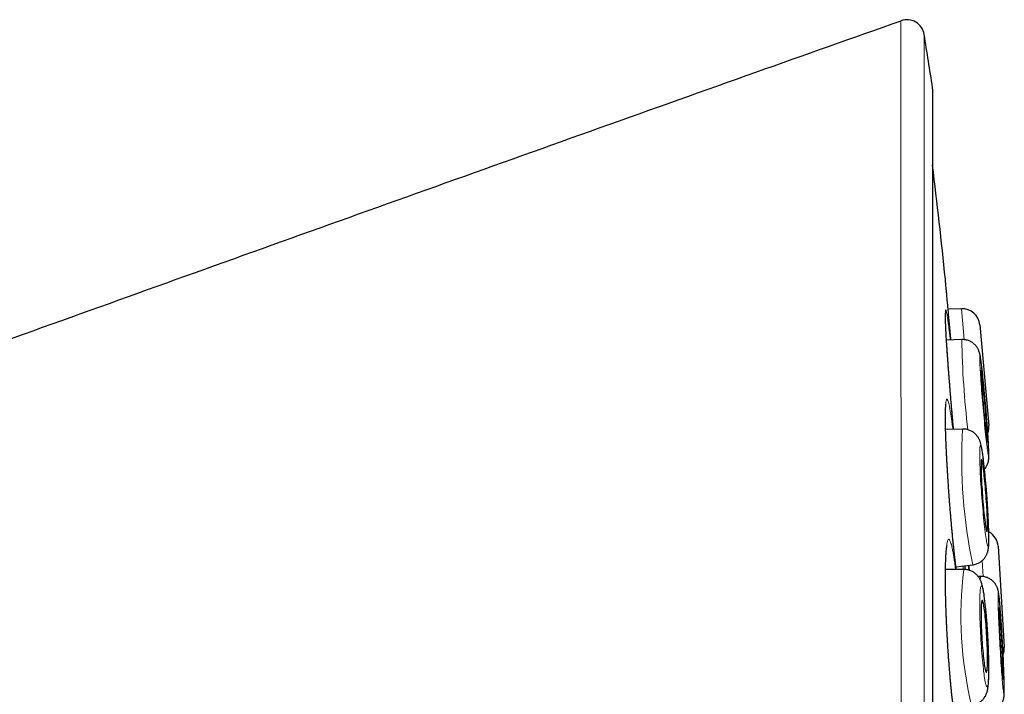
# Model space of a CAD drawing. Header units: millimetres. Extents: x 8 to 869, y 12 to 812.
# Tile 223 of 230: x 699 to 716, y 801 to 812. Entities that reach past the tile are written whole.
import ezdxf

# ---------------------------------------------------------------- set-up
doc = ezdxf.new("R2010")
doc.units = ezdxf.units.MM

msp = doc.modelspace()

# ---------------------------------------------------------------- linework, layer by layer
at = {"color": 252, "linetype": 'Continuous', "lineweight": 0}
for p, q in [((714.982, 794.314), (714.982, 811.012)), ((715.522, 806.725), (715.475, 807.25)), ((715.844, 802.694), (715.827, 802.967)), ((715.504, 802.817), (715.502, 802.872))]:
    msp.add_line(p, q, dxfattribs=at)
at = {"color": 7, "linetype": 'Continuous', "lineweight": 30}
for p, q in [((714.985, 777.647), (714.985, 810.982)), ((715.475, 807.25), (715.247, 807.241)), ((715.785, 806.977), (715.94, 805.266)), ((715.48, 806.727), (715.22, 806.718)), ((715.493, 805.204), (715.205, 805.197)), ((716.097, 803.209), (716.203, 801.495)), ((715.514, 802.817), (715.203, 802.815)), ((715.381, 802.857), (715.666, 802.893)), ((715.802, 802.697), (715.758, 802.697)), ((715.802, 802.697), (715.802, 802.697))]:
    msp.add_line(p, q, dxfattribs=at)
at = {"color": 252, "linetype": 'Continuous', "lineweight": 0, "flags": 128}
for points in [[(715.936, 804.741), (715.938, 804.743), (715.939, 804.75), (715.94, 804.76), (715.94, 804.775), (715.94, 804.793), (715.939, 804.816), (715.938, 804.842), (715.937, 804.872), (715.936, 804.906), (715.934, 804.942), (715.932, 804.983), (715.929, 805.026), (715.926, 805.071), (715.923, 805.12), (715.919, 805.171), (715.915, 805.223), (715.911, 805.278), (715.907, 805.334), (715.902, 805.392), (715.898, 805.45), (715.893, 805.509), (715.888, 805.569), (715.883, 805.629), (715.877, 805.688), (715.872, 805.747), (715.867, 805.806), (715.861, 805.863), (715.856, 805.919), (715.85, 805.974), (715.845, 806.026), (715.84, 806.077), (715.835, 806.125), (715.83, 806.171), (715.825, 806.214), (715.82, 806.254), (715.816, 806.29), (715.812, 806.324), (715.808, 806.353), (715.804, 806.379), (715.801, 806.402), (715.798, 806.42), (715.795, 806.434), (715.792, 806.445), (715.79, 806.451), (715.788, 806.453), (715.787, 806.45), (715.786, 806.444), (715.785, 806.433), (715.785, 806.419), (715.785, 806.4), (715.786, 806.378), (715.786, 806.351), (715.788, 806.321), (715.789, 806.288), (715.791, 806.251), (715.793, 806.211), (715.796, 806.168), (715.799, 806.122), (715.802, 806.074), (715.806, 806.023), (715.81, 805.97), (715.814, 805.916), (715.818, 805.859), (715.823, 805.802), (715.827, 805.743), (715.832, 805.684), (715.837, 805.625), (715.842, 805.565), (715.848, 805.505), (715.853, 805.446), (715.858, 805.388), (715.864, 805.33), (715.869, 805.274), (715.874, 805.22), (715.88, 805.167), (715.885, 805.117), (715.89, 805.068), (715.895, 805.023), (715.9, 804.98), (715.905, 804.94), (715.909, 804.903), (715.913, 804.87), (715.917, 804.84), (715.921, 804.814), (715.924, 804.792), (715.927, 804.774), (715.93, 804.759), (715.933, 804.749), (715.935, 804.743), (715.936, 804.741)], [(715.927, 803.213), (715.929, 803.215), (715.932, 803.222), (715.934, 803.233), (715.936, 803.247), (715.938, 803.266), (715.939, 803.288), (715.939, 803.315), (715.94, 803.345), (715.94, 803.379), (715.939, 803.416), (715.939, 803.456), (715.938, 803.499), (715.936, 803.545), (715.934, 803.593), (715.932, 803.644), (715.93, 803.697), (715.927, 803.752), (715.924, 803.808), (715.92, 803.866), (715.916, 803.924), (715.912, 803.983), (715.908, 804.043), (715.904, 804.103), (715.899, 804.162), (715.894, 804.222), (715.889, 804.28), (715.884, 804.338), (715.879, 804.394), (715.873, 804.448), (715.868, 804.501), (715.863, 804.551), (715.857, 804.6), (715.852, 804.645), (715.847, 804.688), (715.841, 804.728), (715.836, 804.765), (715.831, 804.798), (715.826, 804.828), (715.822, 804.854), (715.817, 804.876), (715.813, 804.894), (715.809, 804.908), (715.805, 804.918), (715.802, 804.924), (715.798, 804.926), (715.796, 804.924), (715.793, 804.918), (715.791, 804.907), (715.789, 804.892), (715.787, 804.874), (715.786, 804.851), (715.786, 804.825), (715.785, 804.794), (715.785, 804.761), (715.785, 804.724), (715.786, 804.684), (715.787, 804.64), (715.789, 804.595), (715.791, 804.546), (715.793, 804.495), (715.795, 804.442), (715.798, 804.388), (715.801, 804.331), (715.805, 804.274), (715.809, 804.215), (715.813, 804.156), (715.817, 804.096), (715.821, 804.037), (715.826, 803.977), (715.831, 803.918), (715.836, 803.859), (715.841, 803.802), (715.846, 803.746), (715.851, 803.691), (715.857, 803.639), (715.862, 803.588), (715.868, 803.54), (715.873, 803.494), (715.878, 803.451), (715.884, 803.411), (715.889, 803.375), (715.894, 803.342), (715.899, 803.312), (715.903, 803.286), (715.908, 803.264), (715.912, 803.245), (715.916, 803.231), (715.92, 803.221), (715.923, 803.215), (715.927, 803.213)], [(715.923, 801.676), (715.92, 801.736), (715.916, 801.795), (715.912, 801.854), (715.907, 801.912), (715.903, 801.969), (715.898, 802.025), (715.893, 802.078), (715.888, 802.13), (715.883, 802.18), (715.878, 802.227), (715.873, 802.272), (715.867, 802.313), (715.862, 802.352), (715.856, 802.387), (715.851, 802.419), (715.846, 802.447), (715.841, 802.471), (715.835, 802.491), (715.83, 802.508), (715.826, 802.52), (715.821, 802.529), (715.816, 802.533), (715.812, 802.533), (715.808, 802.529), (715.805, 802.52), (715.801, 802.508), (715.798, 802.491), (715.795, 802.471), (715.793, 802.447), (715.79, 802.419), (715.789, 802.387), (715.787, 802.352), (715.786, 802.313), (715.785, 802.272), (715.785, 802.227), (715.785, 802.18), (715.786, 802.13), (715.786, 802.078), (715.788, 802.025), (715.789, 801.969), (715.791, 801.912), (715.793, 801.854), (715.796, 801.795), (715.799, 801.736), (715.802, 801.676), (715.805, 801.616), (715.809, 801.556), (715.813, 801.497), (715.817, 801.439), (715.822, 801.382), (715.827, 801.327), (715.832, 801.273), (715.837, 801.221), (715.842, 801.172), (715.847, 801.125), (715.852, 801.08), (715.858, 801.038), (715.863, 801), (715.869, 800.965), (715.874, 800.933), (715.879, 800.905), (715.884, 800.881), (715.89, 800.86), (715.895, 800.844), (715.899, 800.831), (715.904, 800.823), (715.908, 800.819), (715.913, 800.819), (715.917, 800.823), (715.92, 800.831), (715.924, 800.844), (715.927, 800.86), (715.93, 800.881), (715.932, 800.905), (715.934, 800.933), (715.936, 800.965), (715.938, 801), (715.939, 801.038), (715.94, 801.08), (715.94, 801.125), (715.94, 801.172), (715.939, 801.221), (715.939, 801.273), (715.937, 801.327), (715.936, 801.382), (715.934, 801.439), (715.932, 801.497), (715.929, 801.556), (715.926, 801.616), (715.923, 801.676)], [(716.198, 800.698), (716.199, 800.701), (716.2, 800.707), (716.201, 800.717), (716.202, 800.732), (716.203, 800.751), (716.203, 800.773), (716.203, 800.799), (716.203, 800.829), (716.202, 800.863), (716.201, 800.9), (716.2, 800.94), (716.199, 800.983), (716.197, 801.029), (716.196, 801.077), (716.194, 801.128), (716.192, 801.181), (716.189, 801.236), (716.187, 801.292), (716.184, 801.35), (716.181, 801.408), (716.178, 801.468), (716.175, 801.527), (716.171, 801.587), (716.168, 801.647), (716.164, 801.706), (716.161, 801.765), (716.157, 801.822), (716.153, 801.878), (716.15, 801.933), (716.146, 801.986), (716.142, 802.037), (716.139, 802.085), (716.135, 802.131), (716.132, 802.174), (716.128, 802.214), (716.125, 802.251), (716.122, 802.284), (716.119, 802.314), (716.116, 802.34), (716.113, 802.362), (716.111, 802.381), (716.108, 802.395), (716.106, 802.405), (716.104, 802.412), (716.102, 802.414), (716.101, 802.411), (716.1, 802.405), (716.099, 802.395), (716.098, 802.38), (716.098, 802.362), (716.097, 802.339), (716.097, 802.313), (716.098, 802.283), (716.098, 802.249), (716.099, 802.212), (716.1, 802.172), (716.101, 802.129), (716.103, 802.083), (716.104, 802.035), (716.106, 801.984), (716.109, 801.931), (716.111, 801.876), (716.114, 801.82), (716.116, 801.762), (716.119, 801.704), (716.122, 801.644), (716.126, 801.585), (716.129, 801.525), (716.132, 801.465), (716.136, 801.406), (716.139, 801.347), (716.143, 801.29), (716.147, 801.234), (716.15, 801.179), (716.154, 801.126), (716.158, 801.075), (716.161, 801.027), (716.165, 800.981), (716.168, 800.938), (716.172, 800.898), (716.175, 800.861), (716.178, 800.828), (716.181, 800.798), (716.184, 800.772), (716.187, 800.75), (716.19, 800.731), (716.192, 800.717), (716.194, 800.707), (716.196, 800.7), (716.198, 800.698)]]:
    msp.add_lwpolyline(points, dxfattribs=at)
at = {"color": 7, "linetype": 'Continuous', "lineweight": 30, "flags": 128}
for points in [[(715.915, 804.986), (715.916, 804.988), (715.917, 804.995), (715.918, 805.005), (715.918, 805.02), (715.917, 805.038), (715.917, 805.06), (715.916, 805.086), (715.914, 805.116), (715.912, 805.148), (715.91, 805.184), (715.908, 805.223), (715.905, 805.264), (715.902, 805.307), (715.899, 805.353), (715.895, 805.4), (715.891, 805.448), (715.887, 805.498), (715.883, 805.548), (715.879, 805.598), (715.874, 805.649), (715.87, 805.699), (715.865, 805.748), (715.861, 805.796), (715.856, 805.843), (715.852, 805.889), (715.847, 805.932), (715.843, 805.973), (715.839, 806.011), (715.835, 806.047), (715.831, 806.08), (715.827, 806.109), (715.824, 806.135), (715.821, 806.157), (715.818, 806.175), (715.815, 806.189), (715.813, 806.199), (715.811, 806.205), (715.81, 806.207), (715.809, 806.205), (715.808, 806.199), (715.807, 806.188), (715.807, 806.174), (715.808, 806.155), (715.808, 806.133), (715.809, 806.107), (715.811, 806.078), (715.813, 806.045), (715.815, 806.009), (715.817, 805.971), (715.82, 805.93), (715.823, 805.886), (715.826, 805.841), (715.83, 805.794), (715.834, 805.745), (715.838, 805.696), (715.842, 805.646), (715.846, 805.595), (715.851, 805.545), (715.855, 805.495), (715.86, 805.446), (715.864, 805.397), (715.869, 805.35), (715.873, 805.305), (715.878, 805.262), (715.882, 805.221), (715.886, 805.182), (715.89, 805.147), (715.894, 805.114), (715.898, 805.085), (715.901, 805.059), (715.904, 805.037), (715.907, 805.019), (715.91, 805.004), (715.912, 804.994), (715.914, 804.988), (715.915, 804.986)], [(715.908, 803.458), (715.911, 803.461), (715.913, 803.467), (715.914, 803.478), (715.916, 803.492), (715.917, 803.511), (715.917, 803.533), (715.918, 803.559), (715.918, 803.589), (715.917, 803.622), (715.916, 803.657), (715.915, 803.696), (715.913, 803.737), (715.912, 803.781), (715.909, 803.826), (715.907, 803.873), (715.904, 803.922), (715.901, 803.971), (715.897, 804.022), (715.894, 804.072), (715.89, 804.122), (715.886, 804.173), (715.881, 804.222), (715.877, 804.27), (715.873, 804.317), (715.868, 804.363), (715.863, 804.406), (715.859, 804.447), (715.854, 804.485), (715.85, 804.521), (715.845, 804.553), (715.841, 804.583), (715.837, 804.608), (715.833, 804.63), (715.829, 804.649), (715.826, 804.663), (715.823, 804.673), (715.82, 804.679), (715.817, 804.681), (715.814, 804.679), (715.812, 804.672), (715.811, 804.662), (715.809, 804.647), (715.808, 804.629), (715.808, 804.606), (715.807, 804.58), (715.807, 804.551), (715.808, 804.518), (715.809, 804.482), (715.81, 804.443), (715.812, 804.402), (715.813, 804.359), (715.816, 804.313), (715.818, 804.266), (715.821, 804.218), (715.824, 804.168), (715.828, 804.118), (715.831, 804.067), (715.835, 804.017), (715.839, 803.967), (715.844, 803.917), (715.848, 803.869), (715.852, 803.822), (715.857, 803.777), (715.862, 803.733), (715.866, 803.692), (715.871, 803.654), (715.875, 803.618), (715.879, 803.586), (715.884, 803.557), (715.888, 803.531), (715.892, 803.509), (715.896, 803.491), (715.899, 803.477), (715.902, 803.466), (715.905, 803.46), (715.908, 803.458)], [(715.906, 801.676), (715.903, 801.726), (715.899, 801.777), (715.896, 801.826), (715.892, 801.875), (715.888, 801.922), (715.884, 801.967), (715.88, 802.011), (715.876, 802.052), (715.871, 802.09), (715.867, 802.126), (715.862, 802.159), (715.857, 802.188), (715.853, 802.214), (715.848, 802.236), (715.844, 802.255), (715.84, 802.269), (715.836, 802.279), (715.832, 802.286), (715.828, 802.288), (715.825, 802.286), (715.821, 802.279), (715.819, 802.269), (715.816, 802.255), (715.814, 802.236), (715.812, 802.214), (715.81, 802.188), (715.809, 802.159), (715.808, 802.126), (715.807, 802.09), (715.807, 802.052), (715.807, 802.011), (715.808, 801.967), (715.809, 801.922), (715.81, 801.875), (715.812, 801.826), (715.814, 801.777), (715.817, 801.726), (715.819, 801.676), (715.822, 801.625), (715.825, 801.575), (715.829, 801.526), (715.833, 801.477), (715.837, 801.43), (715.841, 801.385), (715.845, 801.341), (715.849, 801.3), (715.854, 801.261), (715.858, 801.226), (715.863, 801.193), (715.868, 801.163), (715.872, 801.138), (715.877, 801.115), (715.881, 801.097), (715.885, 801.083), (715.889, 801.072), (715.893, 801.066), (715.897, 801.064), (715.9, 801.066), (715.903, 801.072), (715.906, 801.083), (715.909, 801.097), (715.911, 801.115), (715.913, 801.138), (715.915, 801.163), (715.916, 801.193), (715.917, 801.226), (715.918, 801.261), (715.918, 801.3), (715.917, 801.341), (715.917, 801.385), (715.916, 801.43), (715.915, 801.477), (715.913, 801.526), (715.911, 801.575), (715.908, 801.625), (715.906, 801.676)], [(716.184, 800.944), (716.185, 800.946), (716.186, 800.953), (716.187, 800.963), (716.188, 800.977), (716.188, 800.996), (716.188, 801.018), (716.187, 801.044), (716.187, 801.074), (716.186, 801.106), (716.185, 801.142), (716.184, 801.181), (716.182, 801.222), (716.181, 801.266), (716.179, 801.311), (716.177, 801.358), (716.174, 801.407), (716.172, 801.456), (716.169, 801.506), (716.166, 801.557), (716.164, 801.607), (716.161, 801.658), (716.158, 801.707), (716.154, 801.756), (716.151, 801.803), (716.148, 801.848), (716.145, 801.891), (716.142, 801.933), (716.139, 801.971), (716.136, 802.007), (716.133, 802.04), (716.131, 802.069), (716.128, 802.095), (716.126, 802.117), (716.123, 802.135), (716.121, 802.15), (716.119, 802.16), (716.118, 802.166), (716.116, 802.168), (716.115, 802.166), (716.114, 802.16), (716.113, 802.149), (716.113, 802.135), (716.112, 802.116), (716.112, 802.094), (716.113, 802.068), (716.113, 802.038), (716.114, 802.006), (716.115, 801.97), (716.116, 801.931), (716.118, 801.89), (716.12, 801.846), (716.121, 801.801), (716.124, 801.754), (716.126, 801.705), (716.128, 801.656), (716.131, 801.606), (716.134, 801.555), (716.137, 801.505), (716.14, 801.454), (716.143, 801.405), (716.146, 801.356), (716.149, 801.309), (716.152, 801.264), (716.155, 801.221), (716.158, 801.179), (716.161, 801.141), (716.164, 801.105), (716.167, 801.072), (716.17, 801.043), (716.172, 801.017), (716.175, 800.995), (716.177, 800.977), (716.179, 800.963), (716.181, 800.952), (716.183, 800.946), (716.184, 800.944)]]:
    msp.add_lwpolyline(points, dxfattribs=at)
at = {"color": 7, "linetype": 'Continuous', "lineweight": 30}
for centre, radius, start, end in [((714.544, 811.867), 0.3, 9.2063, 109.4587), ((606.247, 794.314), 110.01, 8.73035, 9.20629), ((714.785, 810.982), 0.2, 0, 8.7303), ((585.897, 794.314), 130, 5.93338, 6.79405), ((715.486, 806.95), 0.3, 5.17, 92.17), ((715.641, 805.239), 0.3, 340.2797, 5.17), ((715.798, 803.191), 0.3, 3.525, 61.9821), ((715.903, 801.476), 0.3, 339.5992, 3.525)]:
    msp.add_arc(centre, radius, start, end, dxfattribs=at)
at = {"color": 252, "linetype": 'Continuous', "lineweight": 0}
for centre, radius, start, end in [((731.02, 807.003), 15.543, 181.0201, 186.6947), ((724.395, 804.708), 8.916, 176.809, 191.7417), ((722.024, 802.024), 6.558, 173.0582, 193.4087), ((715.975, 802.648), 0.18, 164.2036, 183.4776)]:
    msp.add_arc(centre, radius, start, end, dxfattribs=at)
at = {"color": 7, "linetype": 'Continuous', "lineweight": 30}
for points, knots in [([(714.444, 812.144), (713.619, 811.852), (711.911, 811.248), (709.326, 810.327), (706.691, 809.386), (704.069, 808.448), (701.461, 807.512), (698.866, 806.58), (696.284, 805.654), (693.714, 804.732), (691.156, 803.817), (688.61, 802.91), (686.136, 802.032), (684.51, 801.458), (683.729, 801.183)], [0, 0, 0, 0, 0.080453, 0.166668, 0.252465, 0.337845, 0.422807, 0.507353, 0.591483, 0.675198, 0.758498, 0.841384, 0.923856, 1, 1, 1, 1]), ([(714.444, 812.144), (714.444, 812.144), (714.444, 812.149), (714.444, 812.149), (714.444, 812.149)], [0, 0, 0, 0, 0.038042, 1, 1, 1, 1]), ([(715.214, 807.609), (715.212, 807.627), (715.209, 807.663), (715.205, 807.703), (715.203, 807.732), (715.201, 807.75), (715.201, 807.752), (715.201, 807.752)], [0, 0, 0, 0, 0.198868, 0.3991168, 0.6037205, 0.809829, 1, 1, 1, 1]), ([(715.295, 806.72), (715.291, 806.764), (715.283, 806.849), (715.272, 806.971), (715.261, 807.087), (715.251, 807.197), (715.242, 807.298), (715.234, 807.391), (715.226, 807.474), (715.22, 807.548), (715.216, 807.589), (715.214, 807.609)], [0, 0, 0, 0, 0.11167, 0.220748, 0.331383, 0.442809, 0.555859, 0.664926, 0.775549, 0.886963, 1, 1, 1, 1]), ([(715.34, 805.2), (715.338, 805.223), (715.333, 805.271), (715.327, 805.345), (715.32, 805.423), (715.313, 805.502), (715.306, 805.581), (715.299, 805.659), (715.293, 805.737), (715.286, 805.815), (715.28, 805.893), (715.274, 805.97), (715.268, 806.046), (715.262, 806.12), (715.256, 806.193), (715.251, 806.264), (715.246, 806.333), (715.241, 806.401), (715.236, 806.467), (715.232, 806.531), (715.228, 806.593), (715.224, 806.654), (715.22, 806.712), (715.217, 806.767), (715.214, 806.82), (715.211, 806.87), (715.209, 806.916), (715.207, 806.959), (715.205, 806.999), (715.204, 807.035), (715.203, 807.067), (715.202, 807.094), (715.202, 807.119), (715.202, 807.139), (715.202, 807.154), (715.202, 807.165), (715.203, 807.171), (715.203, 807.174), (715.203, 807.174), (715.203, 807.174)], [0, 0, 0, 0, 0.025057, 0.0538647, 0.0826983, 0.1115657, 0.1404723, 0.1692667, 0.1979769, 0.2268068, 0.2557167, 0.2846647, 0.3135977, 0.3424666, 0.3712288, 0.3998597, 0.4279985, 0.4563369, 0.4848924, 0.5136393, 0.5425458, 0.5715747, 0.6006834, 0.6298256, 0.6589368, 0.6879611, 0.7168433, 0.7455257, 0.7739471, 0.8020399, 0.8297242, 0.8569001, 0.8837812, 0.910612, 0.9367011, 0.9584998, 0.9781382, 0.9952372, 1, 1, 1, 1]), ([(715.866, 804.521), (715.869, 804.524), (715.877, 804.533), (715.89, 804.551), (715.903, 804.573), (715.913, 804.595), (715.922, 804.615), (715.928, 804.634), (715.932, 804.651), (715.935, 804.666), (715.937, 804.68), (715.939, 804.692), (715.94, 804.705), (715.94, 804.718), (715.941, 804.736), (715.941, 804.757), (715.941, 804.782), (715.94, 804.811), (715.939, 804.842), (715.937, 804.876), (715.936, 804.913), (715.934, 804.952), (715.931, 804.993), (715.928, 805.036), (715.925, 805.082), (715.922, 805.129), (715.919, 805.179), (715.915, 805.23), (715.911, 805.283), (715.907, 805.337), (715.903, 805.392), (715.898, 805.448), (715.893, 805.504), (715.889, 805.561), (715.884, 805.618), (715.879, 805.675), (715.874, 805.731), (715.868, 805.787), (715.863, 805.842), (715.858, 805.897), (715.853, 805.95), (715.848, 806.001), (715.843, 806.051), (715.838, 806.099), (715.833, 806.145), (715.828, 806.188), (715.823, 806.23), (715.819, 806.269), (715.814, 806.305), (715.81, 806.339), (715.806, 806.37), (715.802, 806.399), (715.798, 806.426), (715.794, 806.45), (715.79, 806.47), (715.786, 806.487), (715.782, 806.501), (715.778, 806.514), (715.773, 806.529), (715.767, 806.544), (715.759, 806.562), (715.748, 806.581), (715.734, 806.602), (715.717, 806.623), (715.697, 806.644), (715.675, 806.664), (715.649, 806.682), (715.622, 806.697), (715.593, 806.709), (715.563, 806.718), (715.531, 806.724), (715.503, 806.727), (715.485, 806.726), (715.48, 806.726)], [0, 0, 0, 0, 0.003664, 0.01235, 0.020704, 0.028639, 0.036052, 0.042898, 0.049292, 0.055503, 0.061879, 0.068732, 0.076583, 0.086173, 0.098855, 0.118309, 0.138934, 0.158279, 0.178788, 0.198237, 0.21716, 0.235788, 0.254235, 0.27256, 0.290801, 0.308982, 0.327119, 0.345222, 0.3633, 0.381359, 0.399403, 0.417437, 0.435463, 0.453484, 0.471503, 0.489521, 0.507541, 0.525563, 0.543592, 0.561629, 0.579677, 0.59774, 0.615823, 0.633932, 0.652074, 0.67026, 0.688504, 0.706829, 0.725267, 0.74387, 0.762726, 0.781999, 0.802034, 0.823749, 0.840557, 0.854187, 0.862396, 0.869746, 0.876566, 0.883294, 0.890223, 0.897752, 0.90604, 0.91497, 0.924312, 0.933904, 0.943656, 0.953511, 0.963433, 0.9734, 0.983397, 0.994533, 1, 1, 1, 1]), ([(715.386, 802.816), (715.384, 802.829), (715.38, 802.86), (715.374, 802.911), (715.367, 802.97), (715.36, 803.031), (715.353, 803.094), (715.346, 803.16), (715.338, 803.227), (715.331, 803.296), (715.324, 803.367), (715.318, 803.439), (715.311, 803.512), (715.304, 803.587), (715.297, 803.663), (715.291, 803.74), (715.284, 803.817), (715.278, 803.895), (715.272, 803.974), (715.266, 804.052), (715.26, 804.131), (715.255, 804.209), (715.25, 804.287), (715.244, 804.364), (715.24, 804.441), (715.235, 804.517), (715.231, 804.591), (715.227, 804.664), (715.223, 804.735), (715.22, 804.803), (715.216, 804.871), (715.214, 804.936), (715.211, 805.001), (715.209, 805.063), (715.207, 805.123), (715.205, 805.181), (715.204, 805.236), (715.203, 805.289), (715.202, 805.338), (715.202, 805.384), (715.202, 805.426), (715.202, 805.465), (715.203, 805.5), (715.204, 805.531), (715.205, 805.557), (715.206, 805.58), (715.208, 805.598), (715.209, 805.611), (715.21, 805.62), (715.211, 805.625), (715.211, 805.626), (715.211, 805.626)], [0, 0, 0, 0, 0.015573, 0.036843, 0.058166, 0.079517, 0.100869, 0.1222, 0.143495, 0.164744, 0.185938, 0.207026, 0.228206, 0.249494, 0.270788, 0.292094, 0.313417, 0.334762, 0.356134, 0.377533, 0.398799, 0.420073, 0.441428, 0.462835, 0.484262, 0.505664, 0.527008, 0.54826, 0.569254, 0.590078, 0.611072, 0.632218, 0.653493, 0.674873, 0.696326, 0.717817, 0.739301, 0.760729, 0.782056, 0.803234, 0.824211, 0.844928, 0.865321, 0.885307, 0.904791, 0.924107, 0.943108, 0.959381, 0.974456, 0.988123, 1, 1, 1, 1]), ([(715.666, 802.894), (715.671, 802.894), (715.687, 802.896), (715.714, 802.903), (715.744, 802.913), (715.772, 802.927), (715.798, 802.943), (715.822, 802.961), (715.843, 802.981), (715.862, 803.001), (715.878, 803.023), (715.891, 803.044), (715.902, 803.065), (715.911, 803.085), (715.918, 803.103), (715.923, 803.121), (715.927, 803.138), (715.93, 803.154), (715.933, 803.172), (715.936, 803.192), (715.938, 803.219), (715.94, 803.25), (715.941, 803.285), (715.941, 803.32), (715.941, 803.357), (715.941, 803.398), (715.94, 803.44), (715.939, 803.484), (715.937, 803.53), (715.936, 803.578), (715.933, 803.628), (715.931, 803.679), (715.928, 803.732), (715.925, 803.786), (715.922, 803.842), (715.919, 803.898), (715.915, 803.955), (715.911, 804.012), (715.907, 804.07), (715.902, 804.127), (715.898, 804.184), (715.893, 804.241), (715.888, 804.297), (715.883, 804.352), (715.878, 804.406), (715.873, 804.459), (715.868, 804.51), (715.862, 804.56), (715.857, 804.607), (715.852, 804.653), (715.846, 804.696), (715.841, 804.738), (715.836, 804.777), (715.83, 804.813), (715.825, 804.848), (715.819, 804.882), (715.812, 804.915), (715.805, 804.945), (715.798, 804.971), (715.791, 804.991), (715.785, 805.008), (715.777, 805.026), (715.768, 805.044), (715.757, 805.063), (715.743, 805.083), (715.726, 805.103), (715.706, 805.123), (715.684, 805.142), (715.659, 805.16), (715.631, 805.174), (715.602, 805.187), (715.572, 805.196), (715.54, 805.202), (715.513, 805.204), (715.497, 805.204), (715.493, 805.203)], [0, 0, 0, 0, 0.0048489, 0.0147947, 0.024518, 0.0340333, 0.043347, 0.0524592, 0.0613621, 0.0700367, 0.07845, 0.0865588, 0.0943364, 0.1018231, 0.1091662, 0.1166152, 0.1244108, 0.132976, 0.1428961, 0.1551322, 0.1717435, 0.195163, 0.2147946, 0.2332186, 0.2526618, 0.2713165, 0.2895179, 0.3074403, 0.3251776, 0.3427859, 0.3603011, 0.3777476, 0.3951426, 0.4124986, 0.4298252, 0.4471299, 0.4644186, 0.4816965, 0.4989682, 0.5162376, 0.5335081, 0.5507831, 0.5680667, 0.5853635, 0.6026787, 0.6200186, 0.6373909, 0.6548053, 0.6722747, 0.6898166, 0.7074554, 0.7252265, 0.7431839, 0.7614142, 0.7800672, 0.7994305, 0.8201551, 0.8442439, 0.8607629, 0.8705395, 0.879324, 0.8874209, 0.8952766, 0.9031486, 0.9112837, 0.9198231, 0.9287437, 0.9379399, 0.9473105, 0.9567873, 0.9663287, 0.9759099, 0.9855157, 0.9961539, 1, 1, 1, 1]), ([(715.408, 800.067), (715.408, 800.067), (715.408, 800.067), (715.407, 800.069), (715.405, 800.075), (715.402, 800.084), (715.399, 800.098), (715.394, 800.115), (715.389, 800.137), (715.384, 800.163), (715.378, 800.192), (715.372, 800.226), (715.365, 800.263), (715.359, 800.305), (715.352, 800.349), (715.345, 800.397), (715.338, 800.449), (715.332, 800.503), (715.325, 800.56), (715.318, 800.62), (715.311, 800.682), (715.304, 800.746), (715.298, 800.813), (715.291, 800.881), (715.285, 800.95), (715.279, 801.021), (715.273, 801.094), (715.267, 801.168), (715.261, 801.243), (715.255, 801.32), (715.25, 801.397), (715.245, 801.475), (715.24, 801.553), (715.236, 801.631), (715.231, 801.71), (715.227, 801.788), (715.223, 801.866), (715.22, 801.943), (715.217, 802.02), (715.214, 802.096), (715.211, 802.171), (715.209, 802.245), (715.207, 802.316), (715.205, 802.386), (715.204, 802.454), (715.203, 802.52), (715.202, 802.585), (715.202, 802.648), (715.202, 802.709), (715.202, 802.768), (715.203, 802.824), (715.204, 802.877), (715.205, 802.927), (715.207, 802.974), (715.209, 803.017), (715.211, 803.057), (715.213, 803.093), (715.216, 803.124), (715.218, 803.152), (715.221, 803.175), (715.224, 803.193), (715.226, 803.207), (715.228, 803.217), (715.229, 803.223), (715.23, 803.225), (715.23, 803.225), (715.23, 803.225)], [0, 0, 0, 0, 0.00352, 0.013483, 0.024488, 0.036522, 0.049505, 0.06331, 0.077771, 0.092666, 0.108055, 0.123864, 0.140008, 0.156418, 0.17304, 0.189827, 0.206743, 0.223752, 0.240829, 0.257947, 0.275085, 0.292221, 0.309338, 0.326426, 0.343475, 0.360466, 0.37741, 0.394531, 0.411658, 0.428795, 0.445945, 0.463113, 0.480303, 0.497517, 0.514681, 0.531776, 0.548944, 0.56616, 0.583399, 0.600627, 0.617813, 0.634931, 0.651961, 0.668704, 0.685549, 0.702518, 0.719593, 0.736754, 0.753975, 0.771228, 0.788474, 0.805674, 0.822789, 0.839776, 0.856592, 0.873187, 0.889505, 0.905478, 0.921026, 0.936066, 0.951213, 0.964255, 0.97645, 0.987664, 0.997829, 1, 1, 1, 1]), ([(715.924, 801.676), (715.923, 801.686), (715.922, 801.715), (715.919, 801.764), (715.915, 801.822), (715.911, 801.878), (715.907, 801.935), (715.902, 801.99), (715.898, 802.044), (715.893, 802.096), (715.888, 802.147), (715.883, 802.196), (715.877, 802.244), (715.872, 802.289), (715.866, 802.333), (715.861, 802.374), (715.855, 802.413), (715.848, 802.451), (715.842, 802.488), (715.833, 802.525), (715.825, 802.558), (715.816, 802.587), (715.808, 802.608), (715.8, 802.628), (715.791, 802.647), (715.779, 802.667), (715.766, 802.687), (715.75, 802.707), (715.732, 802.728), (715.71, 802.747), (715.686, 802.765), (715.66, 802.781), (715.632, 802.794), (715.602, 802.805), (715.57, 802.812), (715.541, 802.816), (715.522, 802.816), (715.515, 802.816)], [0, 0, 0, 0, 0.018395, 0.053363, 0.088343, 0.123341, 0.15837, 0.193443, 0.228576, 0.263789, 0.299106, 0.334558, 0.370188, 0.406056, 0.442245, 0.478884, 0.516174, 0.554462, 0.594403, 0.637447, 0.687808, 0.717892, 0.740352, 0.760315, 0.778664, 0.79628, 0.813781, 0.831477, 0.849649, 0.868313, 0.887353, 0.906637, 0.926068, 0.945585, 0.965149, 0.98692, 1, 1, 1, 1]), ([(715.539, 802.815), (715.539, 802.819), (715.539, 802.839), (715.538, 802.859), (715.538, 802.875), (715.538, 802.877)], [0, 0, 0, 0, 0.151006, 0.919213, 1, 1, 1, 1]), ([(715.61, 802.801), (715.61, 802.803), (715.608, 802.832), (715.606, 802.859), (715.605, 802.885)], [0, 0, 0, 0, 0.067013, 1, 1, 1, 1]), ([(716.01, 800.403), (716.019, 800.407), (716.038, 800.415), (716.064, 800.431), (716.088, 800.448), (716.109, 800.468), (716.128, 800.488), (716.145, 800.51), (716.159, 800.532), (716.17, 800.553), (716.179, 800.573), (716.185, 800.592), (716.19, 800.609), (716.194, 800.623), (716.196, 800.637), (716.198, 800.65), (716.2, 800.662), (716.201, 800.676), (716.202, 800.693), (716.203, 800.714), (716.203, 800.739), (716.204, 800.768), (716.203, 800.8), (716.203, 800.834), (716.202, 800.871), (716.201, 800.91), (716.2, 800.951), (716.199, 800.994), (716.197, 801.04), (716.195, 801.088), (716.193, 801.137), (716.191, 801.189), (716.189, 801.241), (716.187, 801.296), (716.184, 801.351), (716.181, 801.407), (716.178, 801.463), (716.175, 801.52), (716.172, 801.577), (716.169, 801.634), (716.165, 801.691), (716.162, 801.747), (716.159, 801.802), (716.155, 801.857), (716.152, 801.91), (716.148, 801.961), (716.144, 802.011), (716.141, 802.059), (716.137, 802.105), (716.134, 802.149), (716.131, 802.191), (716.127, 802.23), (716.124, 802.266), (716.121, 802.3), (716.117, 802.331), (716.114, 802.36), (716.111, 802.388), (716.108, 802.411), (716.104, 802.431), (716.101, 802.448), (716.098, 802.462), (716.094, 802.476), (716.09, 802.49), (716.084, 802.506), (716.076, 802.524), (716.066, 802.543), (716.053, 802.565), (716.037, 802.586), (716.017, 802.608), (715.995, 802.628), (715.971, 802.647), (715.944, 802.663), (715.916, 802.676), (715.886, 802.686), (715.854, 802.693), (715.826, 802.697), (715.808, 802.697), (715.802, 802.697)], [0, 0, 0, 0, 0.009171, 0.018434, 0.027483, 0.036312, 0.044904, 0.053231, 0.06124, 0.068848, 0.075955, 0.08252, 0.088655, 0.094618, 0.100742, 0.107327, 0.114874, 0.124098, 0.136303, 0.15506, 0.174831, 0.193369, 0.213019, 0.231661, 0.249801, 0.26766, 0.285345, 0.302913, 0.320402, 0.337832, 0.35522, 0.372576, 0.389908, 0.407221, 0.424521, 0.44181, 0.459092, 0.47637, 0.493644, 0.510919, 0.528195, 0.545474, 0.562759, 0.580051, 0.597355, 0.614673, 0.632011, 0.649373, 0.666767, 0.684204, 0.701697, 0.719269, 0.73695, 0.75479, 0.772877, 0.791369, 0.810604, 0.831487, 0.847105, 0.860053, 0.867956, 0.875023, 0.881574, 0.888034, 0.894678, 0.901892, 0.909831, 0.918387, 0.92734, 0.936535, 0.945883, 0.95533, 0.964842, 0.974398, 0.983982, 0.99466, 1, 1, 1, 1]), ([(715.645, 800.504), (715.651, 800.504), (715.668, 800.506), (715.695, 800.513), (715.726, 800.523), (715.754, 800.536), (715.781, 800.552), (715.805, 800.57), (715.826, 800.589), (715.845, 800.609), (715.861, 800.63), (715.875, 800.651), (715.887, 800.672), (715.896, 800.692), (715.903, 800.711), (715.91, 800.73), (715.915, 800.749), (715.92, 800.77), (715.924, 800.794), (715.929, 800.824), (715.932, 800.859), (715.935, 800.897), (715.937, 800.936), (715.939, 800.976), (715.94, 801.02), (715.941, 801.064), (715.941, 801.111), (715.941, 801.159), (715.941, 801.209), (715.94, 801.26), (715.939, 801.313), (715.937, 801.368), (715.935, 801.423), (715.933, 801.479), (715.931, 801.537), (715.928, 801.594), (715.926, 801.641), (715.924, 801.668), (715.924, 801.676)], [0, 0, 0, 0, 0.011458, 0.031779, 0.05167, 0.071162, 0.090274, 0.109009, 0.127355, 0.145285, 0.162765, 0.179793, 0.196467, 0.213055, 0.229948, 0.247676, 0.267065, 0.289308, 0.31638, 0.352397, 0.400247, 0.440787, 0.478719, 0.518718, 0.557001, 0.594272, 0.630908, 0.667115, 0.703021, 0.738707, 0.774231, 0.809631, 0.844939, 0.880178, 0.915366, 0.950517, 0.985647, 1, 1, 1, 1])]:
    msp.add_open_spline(points, degree=3, knots=knots, dxfattribs=at)
at = {"color": 252, "linetype": 'Continuous', "lineweight": 0}
for points, knots in [([(714.554, 776.24), (714.554, 776.241), (714.554, 776.244), (714.554, 776.255), (714.554, 776.273), (714.553, 776.301), (714.553, 776.34), (714.552, 776.388), (714.551, 776.444), (714.55, 776.509), (714.549, 776.584), (714.548, 776.668), (714.546, 776.762), (714.545, 776.866), (714.543, 776.978), (714.542, 777.1), (714.54, 777.223), (714.538, 777.344), (714.537, 777.463), (714.535, 777.589), (714.534, 777.729), (714.532, 777.887), (714.53, 778.064), (714.528, 778.249), (714.526, 778.443), (714.524, 778.646), (714.522, 778.877), (714.52, 779.14), (714.518, 779.437), (714.515, 779.748), (714.513, 780.071), (714.51, 780.405), (714.508, 780.734), (714.506, 781.056), (714.504, 781.369), (714.502, 781.691), (714.5, 782.004), (714.498, 782.305), (714.497, 782.594), (714.495, 782.888), (714.494, 783.198), (714.492, 783.523), (714.491, 783.865), (714.489, 784.212), (714.488, 784.596), (714.486, 785.016), (714.484, 785.454), (714.483, 785.876), (714.481, 786.281), (714.48, 786.692), (714.478, 787.086), (714.477, 787.461), (714.476, 787.817), (714.475, 788.177), (714.474, 788.551), (714.473, 788.941), (714.472, 789.346), (714.471, 789.754), (714.47, 790.199), (714.468, 790.681), (714.467, 791.175), (714.466, 791.646), (714.465, 792.095), (714.464, 792.546), (714.463, 792.973), (714.462, 793.378), (714.462, 793.758), (714.461, 794.139), (714.46, 794.533), (714.459, 794.94), (714.459, 795.36), (714.458, 795.779), (714.457, 796.233), (714.456, 796.721), (714.456, 797.216), (714.455, 797.685), (714.454, 798.127), (714.454, 798.568), (714.453, 798.982), (714.452, 799.37), (714.452, 799.733), (714.451, 800.094), (714.451, 800.464), (714.45, 800.844), (714.45, 801.232), (714.449, 801.616), (714.449, 801.982), (714.449, 802.329), (714.448, 802.658), (714.448, 802.984), (714.448, 803.307), (714.447, 803.627), (714.447, 803.943), (714.447, 804.255), (714.447, 804.554), (714.446, 804.838), (714.446, 805.11), (714.446, 805.378), (714.446, 805.662), (714.445, 805.961), (714.445, 806.273), (714.445, 806.579), (714.445, 806.878), (714.445, 807.171), (714.444, 807.486), (714.444, 807.818), (714.444, 808.166), (714.444, 808.501), (714.444, 808.784), (714.444, 809.017), (714.444, 809.206), (714.444, 809.39), (714.444, 809.582), (714.444, 809.781), (714.444, 809.984), (714.444, 810.179), (714.443, 810.365), (714.443, 810.543), (714.443, 810.704), (714.443, 810.85), (714.443, 810.982), (714.443, 811.107), (714.443, 811.226), (714.444, 811.337), (714.444, 811.447), (714.444, 811.553), (714.444, 811.655), (714.444, 811.748), (714.444, 811.832), (714.444, 811.906), (714.444, 811.97), (714.444, 812.025), (714.444, 812.07), (714.444, 812.105), (714.444, 812.131), (714.444, 812.14), (714.444, 812.144)], [0, 0, 0, 0, 0.002539, 0.007762, 0.012985, 0.020006, 0.027028, 0.034049, 0.041101, 0.048154, 0.055206, 0.062525, 0.069846, 0.077165, 0.084519, 0.091874, 0.099228, 0.105247, 0.111266, 0.117293, 0.12332, 0.130701, 0.138083, 0.145464, 0.152879, 0.160296, 0.167711, 0.177314, 0.186918, 0.196554, 0.206191, 0.215739, 0.225296, 0.233484, 0.241672, 0.249882, 0.258091, 0.264981, 0.271871, 0.278774, 0.285676, 0.293277, 0.300878, 0.308495, 0.316112, 0.325683, 0.335262, 0.34347, 0.351678, 0.359907, 0.368136, 0.375044, 0.381952, 0.388872, 0.395793, 0.403415, 0.411037, 0.418675, 0.426314, 0.435838, 0.44537, 0.453537, 0.461705, 0.469893, 0.478081, 0.484953, 0.491826, 0.498711, 0.505596, 0.513177, 0.520759, 0.528357, 0.535956, 0.545459, 0.55497, 0.56312, 0.57127, 0.57944, 0.58761, 0.594467, 0.601324, 0.608194, 0.615063, 0.622628, 0.630192, 0.637773, 0.645355, 0.652049, 0.658744, 0.66545, 0.672156, 0.678897, 0.685638, 0.69239, 0.699143, 0.705268, 0.711392, 0.717525, 0.723659, 0.731172, 0.738686, 0.746199, 0.75375, 0.761301, 0.768852, 0.778638, 0.788424, 0.798246, 0.808068, 0.81419, 0.820311, 0.826441, 0.832571, 0.84008, 0.84759, 0.855099, 0.862645, 0.870192, 0.877738, 0.884258, 0.890779, 0.897299, 0.903844, 0.910389, 0.916933, 0.924452, 0.931972, 0.939491, 0.947047, 0.954604, 0.96216, 0.969773, 0.977386, 0.984999, 0.99265, 1, 1, 1, 1]), ([(714.84, 811.915), (714.84, 811.914), (714.84, 811.913), (714.84, 811.905), (714.84, 811.891), (714.84, 811.87), (714.84, 811.839), (714.84, 811.795), (714.84, 811.742), (714.84, 811.679), (714.84, 811.606), (714.84, 811.53), (714.84, 811.454), (714.84, 811.38), (714.84, 811.301), (714.84, 811.204), (714.84, 811.087), (714.84, 810.947), (714.84, 810.795), (714.84, 810.632), (714.84, 810.459), (714.84, 810.285), (714.84, 810.113), (714.84, 809.944), (714.84, 809.768), (714.84, 809.585), (714.84, 809.395), (714.84, 809.175), (714.84, 808.922), (714.84, 808.652), (714.84, 808.392), (714.84, 808.144), (714.84, 807.889), (714.84, 807.626), (714.84, 807.355), (714.84, 807.081), (714.839, 806.803), (714.839, 806.523), (714.839, 806.236), (714.839, 805.942), (714.839, 805.642), (714.839, 805.365), (714.839, 805.113), (714.839, 804.887), (714.839, 804.658), (714.839, 804.405), (714.839, 804.125), (714.839, 803.819), (714.839, 803.509), (714.839, 803.194), (714.839, 802.875), (714.838, 802.552), (714.838, 802.225), (714.838, 801.882), (714.838, 801.524), (714.838, 801.15), (714.838, 800.771), (714.838, 800.388), (714.837, 800.002), (714.837, 799.617), (714.837, 799.234), (714.837, 798.853), (714.837, 798.469), (714.837, 798.083), (714.837, 797.694), (714.836, 797.34), (714.836, 797.022), (714.836, 796.739), (714.836, 796.456), (714.836, 796.094), (714.836, 795.654), (714.835, 795.134), (714.835, 794.612), (714.835, 794.14), (714.834, 793.719), (714.834, 793.348), (714.834, 792.977), (714.834, 792.603), (714.833, 792.228), (714.833, 791.851), (714.833, 791.475), (714.833, 791.077), (714.832, 790.659), (714.832, 790.196), (714.832, 789.713), (714.831, 789.208), (714.831, 788.708), (714.83, 788.259), (714.83, 787.863), (714.829, 787.516), (714.829, 787.172), (714.829, 786.828), (714.828, 786.486), (714.828, 786.144), (714.828, 785.806), (714.827, 785.452), (714.827, 785.082), (714.826, 784.679), (714.826, 784.263), (714.825, 783.835), (714.824, 783.416), (714.824, 783.045), (714.823, 782.72), (714.823, 782.439), (714.822, 782.163), (714.821, 781.891), (714.821, 781.622), (714.82, 781.357), (714.82, 781.097), (714.819, 780.829), (714.819, 780.552), (714.818, 780.272), (714.817, 780.003), (714.817, 779.745), (714.816, 779.495), (714.815, 779.253), (714.814, 779.02), (714.814, 778.809), (714.813, 778.618), (714.812, 778.446), (714.812, 778.28), (714.811, 778.121), (714.81, 777.969), (714.809, 777.806), (714.809, 777.637), (714.808, 777.472), (714.807, 777.326), (714.806, 777.196), (714.806, 777.076), (714.805, 776.967), (714.805, 776.868), (714.804, 776.785), (714.804, 776.716), (714.803, 776.659), (714.803, 776.61), (714.802, 776.569), (714.802, 776.535), (714.802, 776.506), (714.802, 776.485), (714.802, 776.482), (714.802, 776.481)], [0, 0, 0, 0, 0.005543, 0.011086, 0.016636, 0.022186, 0.029636, 0.037088, 0.044538, 0.052026, 0.059515, 0.067002, 0.072657, 0.078312, 0.083974, 0.089636, 0.097678, 0.10572, 0.113762, 0.121851, 0.129941, 0.13803, 0.144767, 0.151505, 0.158243, 0.165007, 0.171773, 0.178538, 0.187687, 0.196844, 0.204172, 0.211502, 0.218831, 0.226195, 0.23356, 0.240924, 0.24802, 0.255116, 0.262211, 0.269339, 0.276468, 0.283595, 0.288721, 0.293847, 0.298979, 0.30411, 0.310709, 0.317307, 0.323917, 0.330527, 0.337159, 0.343792, 0.350436, 0.35708, 0.364439, 0.371799, 0.379157, 0.386552, 0.393948, 0.401343, 0.408469, 0.415596, 0.422721, 0.429879, 0.437037, 0.444195, 0.449343, 0.454491, 0.459644, 0.464797, 0.474176, 0.483554, 0.492965, 0.502377, 0.509066, 0.515755, 0.522455, 0.529156, 0.536, 0.542843, 0.549699, 0.556555, 0.564642, 0.572734, 0.582158, 0.591581, 0.601038, 0.610494, 0.617216, 0.623937, 0.63067, 0.637404, 0.644281, 0.651158, 0.658048, 0.664938, 0.673066, 0.681199, 0.690601, 0.700002, 0.709436, 0.71887, 0.725574, 0.732278, 0.738994, 0.74571, 0.752567, 0.759423, 0.766293, 0.773163, 0.781265, 0.789372, 0.797277, 0.805183, 0.813088, 0.821036, 0.828984, 0.836932, 0.843544, 0.850156, 0.856767, 0.863404, 0.870042, 0.876679, 0.885648, 0.894624, 0.90253, 0.910438, 0.918345, 0.926296, 0.934249, 0.942201, 0.948822, 0.955444, 0.962065, 0.968713, 0.975362, 0.98201, 0.991001, 1, 1, 1, 1]), ([(715.236, 807.101), (715.234, 807.118), (715.228, 807.152), (715.222, 807.189), (715.216, 807.216), (715.21, 807.23), (715.206, 807.232), (715.204, 807.222), (715.202, 807.201), (715.201, 807.168), (715.201, 807.123), (715.202, 807.067), (715.205, 807.001), (715.208, 806.924), (715.213, 806.838), (715.218, 806.742), (715.225, 806.637), (715.232, 806.526), (715.24, 806.407), (715.249, 806.282), (715.259, 806.152), (715.27, 806.018), (715.281, 805.88), (715.292, 805.74), (715.304, 805.598), (715.317, 805.457), (715.328, 805.324), (715.336, 805.239), (715.34, 805.2)], [0, 0, 0, 0, 0.038642, 0.077421, 0.116201, 0.154843, 0.193484, 0.232264, 0.271044, 0.309686, 0.348327, 0.387107, 0.425887, 0.464528, 0.50317, 0.54195, 0.58073, 0.619371, 0.658013, 0.696793, 0.735572, 0.774214, 0.812856, 0.851636, 0.890415, 0.929057, 0.967699, 1, 1, 1, 1]), ([(715.284, 806.72), (715.281, 806.747), (715.275, 806.807), (715.265, 806.891), (715.254, 806.971), (715.245, 807.043), (715.239, 807.081), (715.236, 807.101)], [0, 0, 0, 0, 0.166544, 0.374536, 0.583272, 0.792007, 1, 1, 1, 1]), ([(715.269, 805.591), (715.265, 805.607), (715.258, 805.64), (715.248, 805.675), (715.239, 805.699), (715.231, 805.712), (715.224, 805.712), (715.218, 805.7), (715.212, 805.676), (715.208, 805.641), (715.205, 805.595), (715.202, 805.537), (715.201, 805.468), (715.201, 805.39), (715.202, 805.301), (715.204, 805.204), (715.207, 805.098), (715.211, 804.985), (715.216, 804.865), (715.222, 804.739), (715.229, 804.607), (715.237, 804.472), (715.246, 804.334), (715.255, 804.194), (715.266, 804.052), (715.276, 803.91), (715.288, 803.77), (715.3, 803.631), (715.312, 803.494), (715.324, 803.362), (715.337, 803.235), (715.35, 803.113), (715.363, 802.998), (715.375, 802.898), (715.382, 802.841), (715.385, 802.816)], [0, 0, 0, 0, 0.030481, 0.061072, 0.091662, 0.122143, 0.152624, 0.183215, 0.213805, 0.244286, 0.274767, 0.305358, 0.335948, 0.366429, 0.396911, 0.427501, 0.458091, 0.488572, 0.519054, 0.549644, 0.580234, 0.610715, 0.641197, 0.671787, 0.702377, 0.732858, 0.76334, 0.79393, 0.82452, 0.855002, 0.885483, 0.916073, 0.946663, 0.977145, 1, 1, 1, 1]), ([(715.328, 805.2), (715.324, 805.233), (715.315, 805.298), (715.303, 805.386), (715.291, 805.465), (715.279, 805.535), (715.272, 805.572), (715.269, 805.591)], [0, 0, 0, 0, 0.19698, 0.397377, 0.59849, 0.799603, 1, 1, 1, 1]), ([(715.309, 803.213), (715.304, 803.229), (715.296, 803.261), (715.285, 803.295), (715.273, 803.319), (715.263, 803.33), (715.253, 803.329), (715.243, 803.316), (715.235, 803.291), (715.227, 803.255), (715.22, 803.207), (715.215, 803.148), (715.21, 803.078), (715.206, 802.998), (715.203, 802.909), (715.201, 802.81), (715.201, 802.704), (715.201, 802.59), (715.203, 802.469), (715.205, 802.342), (715.209, 802.21), (715.214, 802.075), (715.219, 801.936), (715.226, 801.795), (715.233, 801.654), (715.242, 801.512), (715.251, 801.371), (715.261, 801.232), (715.271, 801.096), (715.283, 800.964), (715.294, 800.837), (715.306, 800.715), (715.319, 800.601), (715.331, 800.493), (715.344, 800.394), (715.357, 800.304), (715.37, 800.223), (715.383, 800.152), (715.395, 800.093), (715.407, 800.044), (715.419, 800.006), (715.43, 799.982), (715.439, 799.968), (715.448, 799.964), (715.457, 799.969), (715.465, 799.984), (715.474, 800.011), (715.481, 800.051), (715.488, 800.101), (715.493, 800.163), (715.498, 800.235), (715.501, 800.318), (715.504, 800.402), (715.505, 800.462), (715.505, 800.488)], [0, 0, 0, 0, 0.0194709, 0.0390114, 0.0585519, 0.0780228, 0.0974937, 0.1170342, 0.1365746, 0.1560455, 0.1755164, 0.1950569, 0.2145974, 0.2340683, 0.2535392, 0.2730797, 0.2926202, 0.3120911, 0.331562, 0.3511024, 0.3706429, 0.3901138, 0.4095847, 0.4291252, 0.4486657, 0.4681366, 0.4876075, 0.507148, 0.5266884, 0.5461593, 0.5656302, 0.5851707, 0.6047112, 0.6241821, 0.643653, 0.6631935, 0.682734, 0.7022049, 0.7216758, 0.7412163, 0.7607567, 0.7802276, 0.7964611, 0.8127146, 0.828948, 0.8484189, 0.8679594, 0.8874998, 0.9069707, 0.9264416, 0.9459821, 0.9655226, 0.9849935, 1, 1, 1, 1]), ([(715.373, 802.816), (715.373, 802.819), (715.368, 802.857), (715.359, 802.923), (715.346, 803.012), (715.334, 803.089), (715.321, 803.158), (715.313, 803.195), (715.309, 803.213)], [0, 0, 0, 0, 0.017466, 0.213736, 0.409952, 0.606868, 0.803785, 1, 1, 1, 1]), ([(715.538, 802.877), (715.538, 802.865), (715.538, 802.846), (715.539, 802.824), (715.539, 802.815)], [0, 0, 0, 0, 0.636503, 1, 1, 1, 1]), ([(715.598, 802.805), (715.597, 802.818), (715.594, 802.846), (715.592, 802.87), (715.591, 802.884)], [0, 0, 0, 0, 0.447124, 1, 1, 1, 1])]:
    msp.add_open_spline(points, degree=3, knots=knots, dxfattribs=at)

doc.saveas('drawing.dxf')
